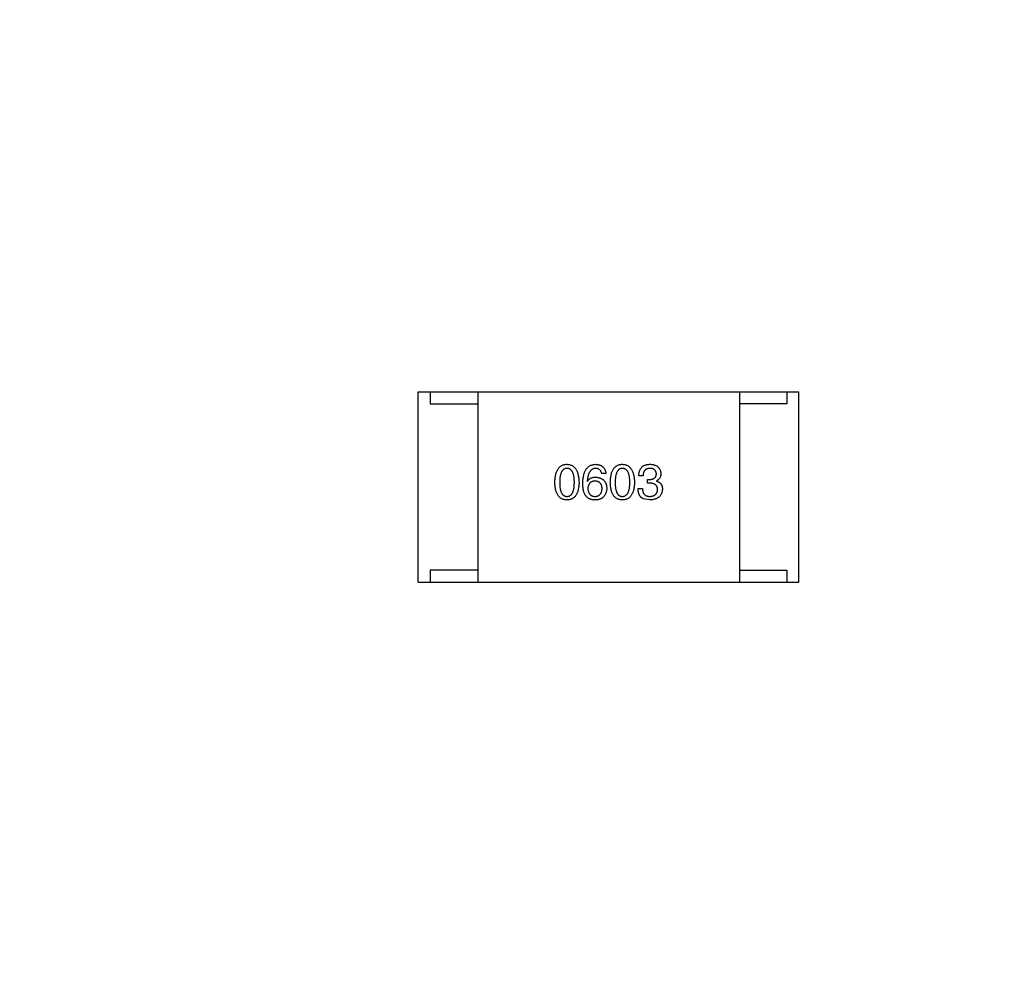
# Model space of a CAD drawing. Header units: millimetres. Extents: x -16 to 538, y -56 to 87.
# Tile 79 of 162: x 454.72 to 458.86, y 8.33 to 12.32. Entities that reach past the tile are written whole.
import ezdxf

# ---------------------------------------------------------------- set-up
doc = ezdxf.new("R2010")
doc.units = ezdxf.units.MM
doc.header["$LTSCALE"] = 1.21
doc.header["$MEASUREMENT"] = 0
doc.header["$PDMODE"] = 3
doc.header["$PDSIZE"] = 0.3125
doc.layers.get('0').update_dxf_attribs({"linetype": 'CONTINUOUS'})
doc.layers.get('DEFPOINTS').update_dxf_attribs({"linetype": 'CONTINUOUS'})
doc.layers.add('Dim', color=3, linetype='CONTINUOUS', lineweight=25)
doc.styles.get("Standard").update_dxf_attribs({"font": 'txt', "width": 0.8})
doc.dimstyles.get("Standard").update_dxf_attribs({"dimtxt": 0.15625, "dimasz": 0.1875, "dimexe": 0.125, "dimexo": 0.0625, "dimgap": 0.09, "dimtad": 0, "dimtih": 1, "dimtoh": 1, "dimzin": 4, "dimdsep": 46, "dimtxsty": 'STANDARD', "dimblk": '_FILLED', "dimblk1": '_FILLED', "dimblk2": '_FILLED', "dimcen": 0.09, "dimazin": 1, "dimtp": 0.01, "dimtm": 0.01, "dimtfac": 1, "dimtofl": 0, "dimtmove": 0, "dimatfit": 3, "dimldrblk": '_FILLED', "dimfxl": 1, "dimtolj": 1, "dimtzin": 4, "dimarcsym": 0})

# ---------------------------------------------------------------- blocks, each defined once
blk = doc.blocks.new('_FILLED')
at = {"color": 0, "linetype": 'ByBlock'}
blk.add_solid([(0, 0), (-1, 0.1667), (-1, -0.1667)], dxfattribs=at)
blk = doc.blocks.new('*D19')
at = {"color": 0, "linetype": 'ByBlock', "lineweight": -2}
for p, q in [((450.6432, 37.0225), (532.5397, 37.0225)), ((532.4147, 37.0225), (532.4147, 16.4209)), ((532.4147, -12.0275), (532.4147, 8.5742)), ((450.6432, -12.0275), (532.5397, -12.0275))]:
    blk.add_line(p, q, dxfattribs=at)
at = {"layer": 'DEFPOINTS', "color": 0, "linetype": 'ByBlock'}
for p in [(450.5807, 37.0225), (450.5807, -12.0275)]:
    blk.add_point(p, dxfattribs=at)
at = {"color": 0, "linetype": 'ByBlock', "lineweight": -2, "xscale": 2.54, "yscale": 2.54, "zscale": 2.54}
for p, rotation in [((532.4147, 37.0225), 90), ((532.4147, -12.0275), 270)]:
    blk.add_blockref('_FILLED', p, dxfattribs=dict(at, rotation=rotation))
at = {"color": 0, "linetype": 'ByBlock', "lineweight": -2, "insert": (532.4147, 12.4975), "char_height": 2.5, "attachment_point": 5, "rotation": 90}
blk.add_mtext('\\A1;49.05', dxfattribs=at)

msp = doc.modelspace()

# ---------------------------------------------------------------- linework, layer by layer
at = {"color": 7, "linetype": 'Continuous'}
for p, q in [((456.396, 10.7525), (457.996, 10.7525)), ((456.396, 9.9525), (456.396, 10.7525)), ((456.446, 10.7525), (456.446, 10.7025)), ((456.646, 10.7525), (456.646, 9.9525)), ((457.746, 10.7525), (457.746, 9.9525)), ((457.946, 10.7525), (457.946, 10.7025)), ((457.996, 9.9525), (457.996, 10.7525)), ((456.446, 10.7025), (456.646, 10.7025)), ((457.946, 10.7025), (457.746, 10.7025)), ((457.1852, 10.4083), (457.1671, 10.4083)), ((457.3413, 10.3993), (457.3232, 10.3993)), ((457.1065, 10.3764), (457.1073, 10.3755)), ((457.3593, 10.3837), (457.3691, 10.3837)), ((457.3593, 10.3682), (457.3593, 10.3837)), ((457.3683, 10.3682), (457.3593, 10.3682)), ((457.3978, 10.378), (457.3978, 10.3772)), ((457.32, 10.3452), (457.3388, 10.3452)), ((457.3691, 10.2977), (457.3421, 10.3026)), ((456.646, 10.0025), (456.446, 10.0025)), ((456.446, 10.0025), (456.446, 9.9525)), ((457.746, 10.0025), (457.946, 10.0025)), ((457.946, 10.0025), (457.946, 9.9525)), ((456.396, 9.9525), (457.996, 9.9525))]:
    msp.add_line(p, q, dxfattribs=at)
for points, knots in [([(456.9702, 10.3714), (456.9703, 10.3745), (456.9705, 10.3804), (456.9713, 10.389), (456.9724, 10.3969), (456.9739, 10.4043), (456.9758, 10.4112), (456.978, 10.4174), (456.9806, 10.4231), (456.9836, 10.4282), (456.987, 10.4327), (456.9907, 10.4366), (456.9949, 10.44), (456.9994, 10.4427), (457.0043, 10.4448), (457.0096, 10.4464), (457.0152, 10.4474), (457.0191, 10.4476), (457.0211, 10.4477)], [0, 0, 0, 0, 0.088823, 0.172287, 0.250296, 0.323438, 0.392244, 0.456221, 0.516635, 0.573871, 0.628, 0.680335, 0.731489, 0.782557, 0.834044, 0.886738, 0.942089, 1, 1, 1, 1]), ([(457.0211, 10.4477), (457.023, 10.4475), (457.0268, 10.4473), (457.0324, 10.4462), (457.0376, 10.4446), (457.0424, 10.4424), (457.0469, 10.4396), (457.051, 10.4362), (457.0547, 10.4323), (457.0581, 10.4278), (457.0611, 10.4227), (457.0637, 10.417), (457.066, 10.4108), (457.0679, 10.404), (457.0694, 10.3967), (457.0706, 10.3888), (457.0715, 10.3803), (457.0717, 10.3745), (457.0719, 10.3714)], [0, 0, 0, 0, 0.057415, 0.112361, 0.16496, 0.216437, 0.267441, 0.318839, 0.371478, 0.426325, 0.483626, 0.544235, 0.608673, 0.677374, 0.750405, 0.828394, 0.911525, 1, 1, 1, 1]), ([(457.0876, 10.3682), (457.0877, 10.3713), (457.0879, 10.3774), (457.0888, 10.3863), (457.0899, 10.3945), (457.0915, 10.4022), (457.0935, 10.4093), (457.0959, 10.4158), (457.0987, 10.4217), (457.1019, 10.4269), (457.1054, 10.4317), (457.1094, 10.4358), (457.1138, 10.4393), (457.1186, 10.4422), (457.1239, 10.4445), (457.1295, 10.4462), (457.1355, 10.4473), (457.1396, 10.4475), (457.1417, 10.4477)], [0, 0, 0, 0, 0.087517, 0.169686, 0.246944, 0.319347, 0.387088, 0.450961, 0.511075, 0.567974, 0.622351, 0.675039, 0.726853, 0.778688, 0.83093, 0.884738, 0.941043, 1, 1, 1, 1]), ([(457.1417, 10.4477), (457.1433, 10.4475), (457.1464, 10.4473), (457.1509, 10.4466), (457.1552, 10.4456), (457.1592, 10.4444), (457.1629, 10.4429), (457.1663, 10.4411), (457.1694, 10.439), (457.1723, 10.4367), (457.1749, 10.434), (457.1772, 10.4312), (457.1792, 10.428), (457.181, 10.4246), (457.1825, 10.4209), (457.1837, 10.4169), (457.1846, 10.4127), (457.185, 10.4098), (457.1852, 10.4083)], [0, 0, 0, 0, 0.073784, 0.144317, 0.211047, 0.274818, 0.336501, 0.395724, 0.453465, 0.510016, 0.566585, 0.622844, 0.680328, 0.739335, 0.800408, 0.863904, 0.93053, 1, 1, 1, 1]), ([(457.2034, 10.3714), (457.2035, 10.3745), (457.2037, 10.3804), (457.2045, 10.389), (457.2056, 10.3969), (457.2071, 10.4043), (457.2089, 10.4112), (457.2112, 10.4174), (457.2138, 10.4231), (457.2168, 10.4282), (457.2201, 10.4327), (457.2239, 10.4366), (457.228, 10.44), (457.2325, 10.4427), (457.2375, 10.4448), (457.2427, 10.4464), (457.2483, 10.4474), (457.2522, 10.4476), (457.2542, 10.4477)], [0, 0, 0, 0, 0.088823, 0.172287, 0.250296, 0.323438, 0.392244, 0.456221, 0.516635, 0.573871, 0.628, 0.680335, 0.731489, 0.782557, 0.834044, 0.886738, 0.942089, 1, 1, 1, 1]), ([(457.2542, 10.4477), (457.2562, 10.4475), (457.26, 10.4473), (457.2655, 10.4462), (457.2707, 10.4446), (457.2756, 10.4424), (457.28, 10.4396), (457.2841, 10.4362), (457.2879, 10.4323), (457.2912, 10.4278), (457.2942, 10.4227), (457.2969, 10.417), (457.2991, 10.4108), (457.301, 10.404), (457.3026, 10.3967), (457.3038, 10.3888), (457.3046, 10.3803), (457.3049, 10.3745), (457.305, 10.3714)], [0, 0, 0, 0, 0.057415, 0.112361, 0.16496, 0.216437, 0.267441, 0.318839, 0.371478, 0.426325, 0.483626, 0.544235, 0.608673, 0.677374, 0.750405, 0.828394, 0.911525, 1, 1, 1, 1]), ([(457.3232, 10.3993), (457.3233, 10.4012), (457.3234, 10.405), (457.3241, 10.4104), (457.3251, 10.4154), (457.3264, 10.4201), (457.3282, 10.4244), (457.3302, 10.4284), (457.3327, 10.432), (457.3355, 10.4352), (457.3386, 10.4381), (457.3422, 10.4406), (457.3461, 10.4427), (457.3503, 10.4444), (457.3549, 10.4458), (457.3599, 10.4468), (457.3652, 10.4475), (457.3689, 10.4476), (457.3708, 10.4477)], [0, 0, 0, 0, 0.074804, 0.144899, 0.211458, 0.274554, 0.334363, 0.392059, 0.448123, 0.503024, 0.558154, 0.613471, 0.670844, 0.729926, 0.792003, 0.857405, 0.926768, 1, 1, 1, 1]), ([(457.3708, 10.4477), (457.3725, 10.4476), (457.3759, 10.4474), (457.3807, 10.4467), (457.3853, 10.4459), (457.3895, 10.4447), (457.3935, 10.4433), (457.3971, 10.4415), (457.4004, 10.4396), (457.4034, 10.4373), (457.4061, 10.4347), (457.4084, 10.4319), (457.4105, 10.4288), (457.4122, 10.4254), (457.4136, 10.4217), (457.4147, 10.4178), (457.4155, 10.4135), (457.4157, 10.4106), (457.4159, 10.4091)], [0, 0, 0, 0, 0.077845, 0.151584, 0.221397, 0.287366, 0.350104, 0.410398, 0.467998, 0.524388, 0.579979, 0.635152, 0.690917, 0.747936, 0.806661, 0.867861, 0.932479, 1, 1, 1, 1]), ([(457.0211, 10.4304), (457.0198, 10.4304), (457.0174, 10.4303), (457.014, 10.4296), (457.0107, 10.4285), (457.0077, 10.4268), (457.005, 10.4247), (457.0025, 10.4222), (457.0002, 10.4191), (456.9982, 10.4156), (456.9964, 10.4117), (456.9949, 10.4073), (456.9936, 10.4024), (456.9925, 10.3971), (456.9917, 10.3914), (456.9912, 10.3851), (456.9908, 10.3784), (456.9907, 10.3738), (456.9907, 10.3714)], [0, 0, 0, 0, 0.049764, 0.097007, 0.143217, 0.188577, 0.235116, 0.282997, 0.333719, 0.387776, 0.445989, 0.508679, 0.576563, 0.649481, 0.728235, 0.812722, 0.903548, 1, 1, 1, 1]), ([(457.0522, 10.3714), (457.0522, 10.3738), (457.0521, 10.3784), (457.0518, 10.3851), (457.0512, 10.3914), (457.0503, 10.3971), (457.0492, 10.4024), (457.0479, 10.4073), (457.0464, 10.4117), (457.0445, 10.4157), (457.0424, 10.4191), (457.0401, 10.4222), (457.0376, 10.4247), (457.0348, 10.4268), (457.0317, 10.4285), (457.0283, 10.4296), (457.0248, 10.4303), (457.0223, 10.4304), (457.0211, 10.4304)], [0, 0, 0, 0, 0.095719, 0.185854, 0.269738, 0.347952, 0.420315, 0.487894, 0.550245, 0.608186, 0.662454, 0.713283, 0.761375, 0.808209, 0.854301, 0.901312, 0.949396, 1, 1, 1, 1]), ([(457.1417, 10.4304), (457.1404, 10.4304), (457.1379, 10.4302), (457.1342, 10.4293), (457.1307, 10.4282), (457.1275, 10.4265), (457.1245, 10.4245), (457.1217, 10.4221), (457.1192, 10.4193), (457.1168, 10.4161), (457.1147, 10.4125), (457.1129, 10.4085), (457.1113, 10.4041), (457.1098, 10.3993), (457.1087, 10.3941), (457.1077, 10.3886), (457.1069, 10.3826), (457.1066, 10.3785), (457.1065, 10.3764)], [0, 0, 0, 0, 0.054741, 0.107075, 0.158339, 0.208382, 0.258772, 0.310045, 0.362765, 0.417822, 0.475982, 0.537466, 0.602901, 0.673037, 0.747247, 0.826291, 0.910782, 1, 1, 1, 1]), ([(457.1073, 10.3755), (457.1082, 10.377), (457.1099, 10.3798), (457.113, 10.3835), (457.1167, 10.3866), (457.1208, 10.3892), (457.1254, 10.3911), (457.1304, 10.3926), (457.1359, 10.3934), (457.1398, 10.3935), (457.1417, 10.3936)], [0, 0, 0, 0, 0.122276, 0.239997, 0.35611, 0.473903, 0.59404, 0.720428, 0.855383, 1, 1, 1, 1]), ([(457.1671, 10.4083), (457.1668, 10.4101), (457.166, 10.4134), (457.1642, 10.418), (457.1618, 10.4218), (457.1589, 10.425), (457.1553, 10.4275), (457.1513, 10.4292), (457.1467, 10.4303), (457.1434, 10.4304), (457.1417, 10.4304)], [0, 0, 0, 0, 0.1439, 0.274233, 0.394478, 0.509388, 0.621911, 0.738504, 0.863414, 1, 1, 1, 1]), ([(457.1417, 10.3936), (457.1436, 10.3934), (457.1471, 10.3931), (457.1523, 10.3922), (457.1571, 10.391), (457.1615, 10.3895), (457.1656, 10.3877), (457.1695, 10.3856), (457.1729, 10.3831), (457.176, 10.3803), (457.1788, 10.3772), (457.1812, 10.3738), (457.1833, 10.3701), (457.185, 10.366), (457.1864, 10.3617), (457.1874, 10.357), (457.1882, 10.352), (457.1884, 10.3486), (457.1885, 10.3468)], [0, 0, 0, 0, 0.074228, 0.144548, 0.211288, 0.274576, 0.335162, 0.393915, 0.450599, 0.506657, 0.562409, 0.618617, 0.676096, 0.735061, 0.79654, 0.860906, 0.928473, 1, 1, 1, 1]), ([(457.2542, 10.4304), (457.253, 10.4304), (457.2506, 10.4303), (457.2471, 10.4296), (457.2439, 10.4285), (457.2409, 10.4268), (457.2381, 10.4247), (457.2356, 10.4222), (457.2334, 10.4191), (457.2314, 10.4156), (457.2296, 10.4117), (457.228, 10.4073), (457.2268, 10.4024), (457.2257, 10.3971), (457.2249, 10.3914), (457.2243, 10.3851), (457.2239, 10.3784), (457.2239, 10.3738), (457.2239, 10.3714)], [0, 0, 0, 0, 0.049764, 0.097007, 0.143217, 0.188577, 0.235116, 0.282997, 0.333719, 0.387776, 0.445989, 0.508679, 0.576563, 0.649481, 0.728235, 0.812722, 0.903548, 1, 1, 1, 1]), ([(457.2854, 10.3714), (457.2853, 10.3738), (457.2853, 10.3784), (457.2849, 10.3851), (457.2843, 10.3914), (457.2835, 10.3971), (457.2824, 10.4024), (457.2811, 10.4073), (457.2795, 10.4117), (457.2777, 10.4157), (457.2756, 10.4191), (457.2733, 10.4222), (457.2707, 10.4247), (457.2679, 10.4268), (457.2648, 10.4285), (457.2615, 10.4296), (457.2579, 10.4303), (457.2555, 10.4304), (457.2542, 10.4304)], [0, 0, 0, 0, 0.095719, 0.185854, 0.269738, 0.347952, 0.420315, 0.487894, 0.550245, 0.608186, 0.662454, 0.713283, 0.761375, 0.808209, 0.854301, 0.901312, 0.949396, 1, 1, 1, 1]), ([(457.37, 10.4304), (457.3688, 10.4304), (457.3666, 10.4304), (457.3635, 10.43), (457.3605, 10.4294), (457.3577, 10.4286), (457.3552, 10.4275), (457.3529, 10.4261), (457.3507, 10.4246), (457.3488, 10.4227), (457.3471, 10.4206), (457.3457, 10.4183), (457.3444, 10.4157), (457.3433, 10.4129), (457.3424, 10.4098), (457.3419, 10.4065), (457.3414, 10.403), (457.3413, 10.4006), (457.3413, 10.3993)], [0, 0, 0, 0, 0.069877, 0.136363, 0.198671, 0.257968, 0.315462, 0.370709, 0.425568, 0.479847, 0.535753, 0.592303, 0.651386, 0.713311, 0.778642, 0.84836, 0.921866, 1, 1, 1, 1]), ([(457.3691, 10.3837), (457.3702, 10.3838), (457.3724, 10.3839), (457.3754, 10.3842), (457.3783, 10.3848), (457.381, 10.3855), (457.3835, 10.3863), (457.3857, 10.3874), (457.3878, 10.3886), (457.3897, 10.39), (457.3913, 10.3916), (457.3927, 10.3934), (457.394, 10.3953), (457.395, 10.3974), (457.3959, 10.3997), (457.3965, 10.4021), (457.3968, 10.4048), (457.397, 10.4066), (457.397, 10.4075)], [0, 0, 0, 0, 0.079415, 0.154091, 0.22508, 0.29186, 0.355026, 0.415127, 0.472418, 0.528511, 0.583551, 0.638361, 0.693547, 0.750023, 0.807857, 0.868401, 0.932259, 1, 1, 1, 1]), ([(457.397, 10.4075), (457.3969, 10.4084), (457.3968, 10.4101), (457.3963, 10.4127), (457.3956, 10.415), (457.3948, 10.4172), (457.3937, 10.4193), (457.3925, 10.4211), (457.3911, 10.4228), (457.3894, 10.4243), (457.3877, 10.4257), (457.3857, 10.4269), (457.3835, 10.4279), (457.3812, 10.4288), (457.3786, 10.4294), (457.3759, 10.4299), (457.373, 10.4303), (457.371, 10.4304), (457.37, 10.4304)], [0, 0, 0, 0, 0.067655, 0.132224, 0.194132, 0.253145, 0.309858, 0.366002, 0.421361, 0.47702, 0.532632, 0.590536, 0.65067, 0.713258, 0.779588, 0.848803, 0.921949, 1, 1, 1, 1]), ([(457.4159, 10.4091), (457.4158, 10.4073), (457.4157, 10.4038), (457.4149, 10.3987), (457.4134, 10.394), (457.4115, 10.3898), (457.4089, 10.3861), (457.4058, 10.3829), (457.4021, 10.3801), (457.3993, 10.3787), (457.3978, 10.378)], [0, 0, 0, 0, 0.143686, 0.277942, 0.40333, 0.521785, 0.638573, 0.755208, 0.874773, 1, 1, 1, 1]), ([(457.0211, 10.2977), (457.0191, 10.2978), (457.0152, 10.2979), (457.0096, 10.2989), (457.0043, 10.3004), (456.9994, 10.3025), (456.9949, 10.3051), (456.9907, 10.3083), (456.987, 10.3121), (456.9837, 10.3165), (456.9806, 10.3214), (456.978, 10.3269), (456.9758, 10.333), (456.9739, 10.3396), (456.9724, 10.3467), (456.9713, 10.3545), (456.9705, 10.3628), (456.9703, 10.3685), (456.9702, 10.3714)], [0, 0, 0, 0, 0.059135, 0.115606, 0.169241, 0.221578, 0.273261, 0.324749, 0.377329, 0.431642, 0.488541, 0.548597, 0.612232, 0.680174, 0.752504, 0.829777, 0.912307, 1, 1, 1, 1]), ([(456.9907, 10.3714), (456.9907, 10.3691), (456.9908, 10.3644), (456.9912, 10.3577), (456.9917, 10.3515), (456.9925, 10.3457), (456.9936, 10.3404), (456.9949, 10.3356), (456.9964, 10.3312), (456.9982, 10.3272), (457.0002, 10.3237), (457.0025, 10.3207), (457.005, 10.3181), (457.0077, 10.3161), (457.0107, 10.3144), (457.014, 10.3132), (457.0174, 10.3126), (457.0198, 10.3125), (457.0211, 10.3124)], [0, 0, 0, 0, 0.096457, 0.187288, 0.27178, 0.350132, 0.423455, 0.491343, 0.554037, 0.612253, 0.666313, 0.717038, 0.764921, 0.811214, 0.856775, 0.902988, 0.950234, 1, 1, 1, 1]), ([(457.0211, 10.3124), (457.0223, 10.3125), (457.0248, 10.3127), (457.0283, 10.3134), (457.0317, 10.3147), (457.0347, 10.3164), (457.0376, 10.3185), (457.0401, 10.3211), (457.0425, 10.3241), (457.0445, 10.3276), (457.0464, 10.3316), (457.0479, 10.3359), (457.0493, 10.3408), (457.0503, 10.346), (457.0512, 10.3518), (457.0518, 10.3579), (457.0521, 10.3645), (457.0522, 10.3691), (457.0522, 10.3714)], [0, 0, 0, 0, 0.050879, 0.099377, 0.146973, 0.193618, 0.240619, 0.289461, 0.34047, 0.395283, 0.453059, 0.515633, 0.582666, 0.655287, 0.732971, 0.815933, 0.905166, 1, 1, 1, 1]), ([(457.0719, 10.3714), (457.0718, 10.3685), (457.0716, 10.3628), (457.0708, 10.3545), (457.0697, 10.3467), (457.0682, 10.3396), (457.0663, 10.333), (457.0641, 10.3269), (457.0615, 10.3215), (457.0585, 10.3165), (457.0551, 10.3122), (457.0514, 10.3083), (457.0472, 10.3051), (457.0427, 10.3025), (457.0378, 10.3004), (457.0326, 10.2989), (457.0269, 10.2979), (457.023, 10.2978), (457.0211, 10.2977)], [0, 0, 0, 0, 0.08769, 0.170218, 0.24749, 0.319818, 0.387758, 0.451391, 0.511445, 0.568185, 0.622681, 0.67526, 0.726746, 0.778428, 0.830764, 0.884397, 0.940866, 1, 1, 1, 1]), ([(457.0983, 10.3173), (457.0974, 10.3189), (457.0957, 10.3221), (457.0935, 10.3273), (457.0917, 10.333), (457.0902, 10.3392), (457.089, 10.3458), (457.0882, 10.3528), (457.0877, 10.3603), (457.0877, 10.3655), (457.0876, 10.3682)], [0, 0, 0, 0, 0.101889, 0.209155, 0.322694, 0.442863, 0.569758, 0.70479, 0.848502, 1, 1, 1, 1]), ([(457.1393, 10.3772), (457.1381, 10.3771), (457.1358, 10.377), (457.1326, 10.3766), (457.1295, 10.3759), (457.1266, 10.3749), (457.124, 10.3738), (457.1216, 10.3723), (457.1193, 10.3707), (457.1173, 10.3688), (457.1155, 10.3667), (457.1139, 10.3643), (457.1126, 10.3617), (457.1114, 10.3589), (457.1105, 10.3558), (457.1097, 10.3525), (457.1092, 10.3489), (457.109, 10.3465), (457.1089, 10.3452)], [0, 0, 0, 0, 0.070453, 0.136523, 0.199866, 0.260392, 0.318446, 0.374657, 0.430182, 0.485556, 0.541071, 0.598396, 0.657208, 0.718642, 0.783247, 0.851631, 0.923928, 1, 1, 1, 1]), ([(457.1688, 10.346), (457.1687, 10.3472), (457.1685, 10.3496), (457.168, 10.3531), (457.1673, 10.3563), (457.1664, 10.3593), (457.1652, 10.3621), (457.1639, 10.3646), (457.1624, 10.3669), (457.1606, 10.369), (457.1587, 10.3708), (457.1565, 10.3725), (457.1541, 10.3738), (457.1516, 10.375), (457.1488, 10.3759), (457.1458, 10.3765), (457.1426, 10.377), (457.1404, 10.3771), (457.1393, 10.3772)], [0, 0, 0, 0, 0.076288, 0.14871, 0.216387, 0.281386, 0.342528, 0.402111, 0.4591, 0.514852, 0.569974, 0.625644, 0.682226, 0.740156, 0.800362, 0.863471, 0.930116, 1, 1, 1, 1]), ([(457.2542, 10.2977), (457.2522, 10.2978), (457.2483, 10.2979), (457.2427, 10.2989), (457.2375, 10.3004), (457.2326, 10.3025), (457.228, 10.3051), (457.2239, 10.3083), (457.2201, 10.3121), (457.2168, 10.3165), (457.2138, 10.3214), (457.2112, 10.3269), (457.2089, 10.333), (457.2071, 10.3396), (457.2056, 10.3467), (457.2045, 10.3545), (457.2037, 10.3628), (457.2035, 10.3685), (457.2034, 10.3714)], [0, 0, 0, 0, 0.059135, 0.115606, 0.169241, 0.221578, 0.273261, 0.324749, 0.377329, 0.431642, 0.488541, 0.548597, 0.612232, 0.680174, 0.752504, 0.829777, 0.912307, 1, 1, 1, 1]), ([(457.2239, 10.3714), (457.2239, 10.3691), (457.2239, 10.3644), (457.2243, 10.3577), (457.2249, 10.3515), (457.2257, 10.3457), (457.2268, 10.3404), (457.228, 10.3356), (457.2296, 10.3312), (457.2314, 10.3272), (457.2334, 10.3237), (457.2356, 10.3207), (457.2381, 10.3181), (457.2409, 10.3161), (457.2439, 10.3144), (457.2471, 10.3132), (457.2506, 10.3126), (457.253, 10.3125), (457.2542, 10.3124)], [0, 0, 0, 0, 0.096457, 0.187288, 0.27178, 0.350132, 0.423455, 0.491343, 0.554037, 0.612253, 0.666313, 0.717038, 0.764921, 0.811214, 0.856775, 0.902988, 0.950234, 1, 1, 1, 1]), ([(457.2542, 10.3124), (457.2555, 10.3125), (457.2579, 10.3127), (457.2615, 10.3134), (457.2648, 10.3147), (457.2679, 10.3164), (457.2707, 10.3185), (457.2733, 10.3211), (457.2756, 10.3241), (457.2777, 10.3276), (457.2795, 10.3316), (457.2811, 10.3359), (457.2824, 10.3408), (457.2835, 10.346), (457.2843, 10.3518), (457.2849, 10.3579), (457.2853, 10.3645), (457.2853, 10.3691), (457.2854, 10.3714)], [0, 0, 0, 0, 0.050879, 0.099377, 0.146973, 0.193618, 0.240619, 0.289461, 0.34047, 0.395283, 0.453059, 0.515633, 0.582666, 0.655287, 0.732971, 0.815933, 0.905166, 1, 1, 1, 1]), ([(457.305, 10.3714), (457.3049, 10.3685), (457.3047, 10.3628), (457.304, 10.3545), (457.3029, 10.3467), (457.3013, 10.3396), (457.2995, 10.333), (457.2972, 10.3269), (457.2946, 10.3215), (457.2916, 10.3165), (457.2883, 10.3122), (457.2845, 10.3083), (457.2804, 10.3051), (457.2759, 10.3025), (457.271, 10.3004), (457.2657, 10.2989), (457.2601, 10.2979), (457.2562, 10.2978), (457.2542, 10.2977)], [0, 0, 0, 0, 0.08769, 0.170218, 0.24749, 0.319818, 0.387758, 0.451391, 0.511445, 0.568185, 0.622681, 0.67526, 0.726746, 0.778428, 0.830764, 0.884397, 0.940866, 1, 1, 1, 1]), ([(457.4019, 10.3411), (457.4019, 10.3422), (457.4019, 10.3443), (457.4015, 10.3474), (457.4008, 10.3503), (457.3999, 10.3529), (457.3987, 10.3554), (457.3972, 10.3576), (457.3955, 10.3596), (457.3935, 10.3614), (457.3913, 10.363), (457.3888, 10.3644), (457.386, 10.3656), (457.383, 10.3665), (457.3797, 10.3673), (457.3761, 10.3678), (457.3723, 10.3681), (457.3697, 10.3681), (457.3683, 10.3682)], [0, 0, 0, 0, 0.066518, 0.129194, 0.188613, 0.245254, 0.300032, 0.353805, 0.407079, 0.461108, 0.516272, 0.574141, 0.634837, 0.699275, 0.767504, 0.840272, 0.917505, 1, 1, 1, 1]), ([(457.3978, 10.3772), (457.3988, 10.3768), (457.4008, 10.3762), (457.4036, 10.3751), (457.4062, 10.3738), (457.4086, 10.3724), (457.4108, 10.3707), (457.4128, 10.369), (457.4147, 10.3671), (457.4163, 10.3651), (457.4177, 10.3629), (457.419, 10.3606), (457.4201, 10.3581), (457.4209, 10.3555), (457.4216, 10.3527), (457.422, 10.3498), (457.4224, 10.3467), (457.4224, 10.3446), (457.4224, 10.3436)], [0, 0, 0, 0, 0.069445, 0.136039, 0.200011, 0.261745, 0.322328, 0.381403, 0.438864, 0.496655, 0.554398, 0.612391, 0.672266, 0.733005, 0.79604, 0.861293, 0.928785, 1, 1, 1, 1]), ([(457.1368, 10.2977), (457.1348, 10.2978), (457.1307, 10.298), (457.1249, 10.2991), (457.1195, 10.3007), (457.1144, 10.3029), (457.1098, 10.3056), (457.1055, 10.309), (457.1016, 10.3129), (457.0994, 10.3158), (457.0983, 10.3173)], [0, 0, 0, 0, 0.137449, 0.267856, 0.393219, 0.514735, 0.63397, 0.753734, 0.874967, 1, 1, 1, 1]), ([(457.1089, 10.3452), (457.109, 10.3439), (457.1092, 10.3414), (457.1097, 10.3378), (457.1105, 10.3344), (457.1114, 10.3312), (457.1126, 10.3283), (457.1141, 10.3256), (457.1156, 10.3232), (457.1175, 10.321), (457.1196, 10.319), (457.1219, 10.3174), (457.1244, 10.3159), (457.1271, 10.3147), (457.13, 10.3137), (457.1332, 10.3131), (457.1366, 10.3126), (457.1389, 10.3125), (457.1401, 10.3124)], [0, 0, 0, 0, 0.076467, 0.148148, 0.216496, 0.280559, 0.342274, 0.401168, 0.458322, 0.514073, 0.569257, 0.62465, 0.68124, 0.739113, 0.799947, 0.862804, 0.929597, 1, 1, 1, 1]), ([(457.1737, 10.31), (457.1728, 10.3089), (457.1709, 10.3068), (457.1674, 10.3042), (457.1635, 10.302), (457.1591, 10.3002), (457.1542, 10.2989), (457.1488, 10.298), (457.143, 10.2976), (457.1389, 10.2976), (457.1368, 10.2977)], [0, 0, 0, 0, 0.105033, 0.21147, 0.321511, 0.438526, 0.563605, 0.698055, 0.843218, 1, 1, 1, 1]), ([(457.1401, 10.3124), (457.1412, 10.3125), (457.1433, 10.3127), (457.1464, 10.3132), (457.1493, 10.314), (457.152, 10.3151), (457.1545, 10.3163), (457.1568, 10.3179), (457.1589, 10.3196), (457.1608, 10.3216), (457.1626, 10.3239), (457.164, 10.3263), (457.1654, 10.329), (457.1664, 10.332), (457.1673, 10.3351), (457.168, 10.3386), (457.1685, 10.3422), (457.1687, 10.3447), (457.1688, 10.346)], [0, 0, 0, 0, 0.066682, 0.130303, 0.190802, 0.248749, 0.30534, 0.361219, 0.415721, 0.471765, 0.528279, 0.586428, 0.64659, 0.710143, 0.776461, 0.846692, 0.921137, 1, 1, 1, 1]), ([(457.1885, 10.3468), (457.1884, 10.3451), (457.1883, 10.3416), (457.1876, 10.3366), (457.1865, 10.3317), (457.1849, 10.3269), (457.1827, 10.3224), (457.1802, 10.318), (457.1772, 10.3138), (457.1749, 10.3113), (457.1737, 10.31)], [0, 0, 0, 0, 0.12904, 0.253809, 0.377066, 0.499122, 0.621469, 0.744665, 0.870607, 1, 1, 1, 1]), ([(457.3421, 10.3026), (457.3412, 10.303), (457.3395, 10.3038), (457.3371, 10.3054), (457.3348, 10.307), (457.3327, 10.3089), (457.3307, 10.3109), (457.3289, 10.3132), (457.3273, 10.3156), (457.3259, 10.3182), (457.3246, 10.3209), (457.3234, 10.3239), (457.3224, 10.327), (457.3216, 10.3303), (457.321, 10.3338), (457.3204, 10.3374), (457.3201, 10.3413), (457.32, 10.3439), (457.32, 10.3452)], [0, 0, 0, 0, 0.056906, 0.113264, 0.168825, 0.223843, 0.279195, 0.335267, 0.392098, 0.450414, 0.51054, 0.572219, 0.636652, 0.703156, 0.773102, 0.845505, 0.921063, 1, 1, 1, 1]), ([(457.3388, 10.3452), (457.3389, 10.3439), (457.339, 10.3413), (457.3394, 10.3376), (457.3401, 10.3341), (457.341, 10.3309), (457.3421, 10.3279), (457.3435, 10.3252), (457.3451, 10.3228), (457.347, 10.3206), (457.349, 10.3187), (457.3513, 10.317), (457.3539, 10.3155), (457.3567, 10.3144), (457.3597, 10.3135), (457.3629, 10.3129), (457.3664, 10.3125), (457.3687, 10.3124), (457.37, 10.3124)], [0, 0, 0, 0, 0.07723, 0.149593, 0.217944, 0.282232, 0.34411, 0.402297, 0.458791, 0.513966, 0.568538, 0.623291, 0.679957, 0.737243, 0.798142, 0.86118, 0.928728, 1, 1, 1, 1]), ([(457.4224, 10.3436), (457.4223, 10.3418), (457.422, 10.3383), (457.4211, 10.3332), (457.4199, 10.3285), (457.4183, 10.3241), (457.4163, 10.3201), (457.4138, 10.3163), (457.4111, 10.3129), (457.4079, 10.3099), (457.4044, 10.3072), (457.4004, 10.3048), (457.3961, 10.3027), (457.3915, 10.3011), (457.3864, 10.2997), (457.381, 10.2986), (457.3752, 10.2979), (457.3712, 10.2978), (457.3691, 10.2977)], [0, 0, 0, 0, 0.068236, 0.132937, 0.194125, 0.253174, 0.310181, 0.365986, 0.421096, 0.476216, 0.532352, 0.590232, 0.649824, 0.71274, 0.778406, 0.848058, 0.921922, 1, 1, 1, 1]), ([(457.37, 10.3124), (457.3712, 10.3125), (457.3736, 10.3127), (457.377, 10.3132), (457.3803, 10.3139), (457.3833, 10.3148), (457.3861, 10.3158), (457.3887, 10.3172), (457.391, 10.3187), (457.3932, 10.3203), (457.395, 10.3223), (457.3967, 10.3244), (457.3982, 10.3267), (457.3994, 10.3292), (457.4004, 10.3319), (457.4011, 10.3348), (457.4017, 10.3379), (457.4018, 10.34), (457.4019, 10.3411)], [0, 0, 0, 0, 0.076694, 0.149502, 0.218019, 0.283183, 0.345589, 0.405199, 0.462852, 0.519478, 0.575313, 0.630559, 0.687006, 0.744638, 0.804006, 0.866059, 0.931486, 1, 1, 1, 1])]:
    msp.add_open_spline(points, degree=3, knots=knots, dxfattribs=at)

# ---------------------------------------------------------------- dimensions: what is measured, and where the dimension line sits
at = {"layer": 'Dim'}
dim = msp.add_linear_dim(base=(532.4147, -12.0275), p1=(450.5807, 37.0225), p2=(450.5807, -12.0275), angle=90, dimstyle='STANDARD', override={"dimtxt": 2.5, "dimasz": 2.54, "dimtih": 0, "dimtoh": 0, "dimzin": 0, "dimcen": 0.198, "dimadec": 0, "dimazin": 0, "dimtp": 0, "dimtm": 0, "dimtdec": 4, "dimtzin": 0}, dxfattribs=at)
dim.commit()
dim.dimension.update_dxf_attribs({"geometry": '*D19', "text_midpoint": (532.4147, 12.4975)})

doc.saveas('drawing.dxf')
